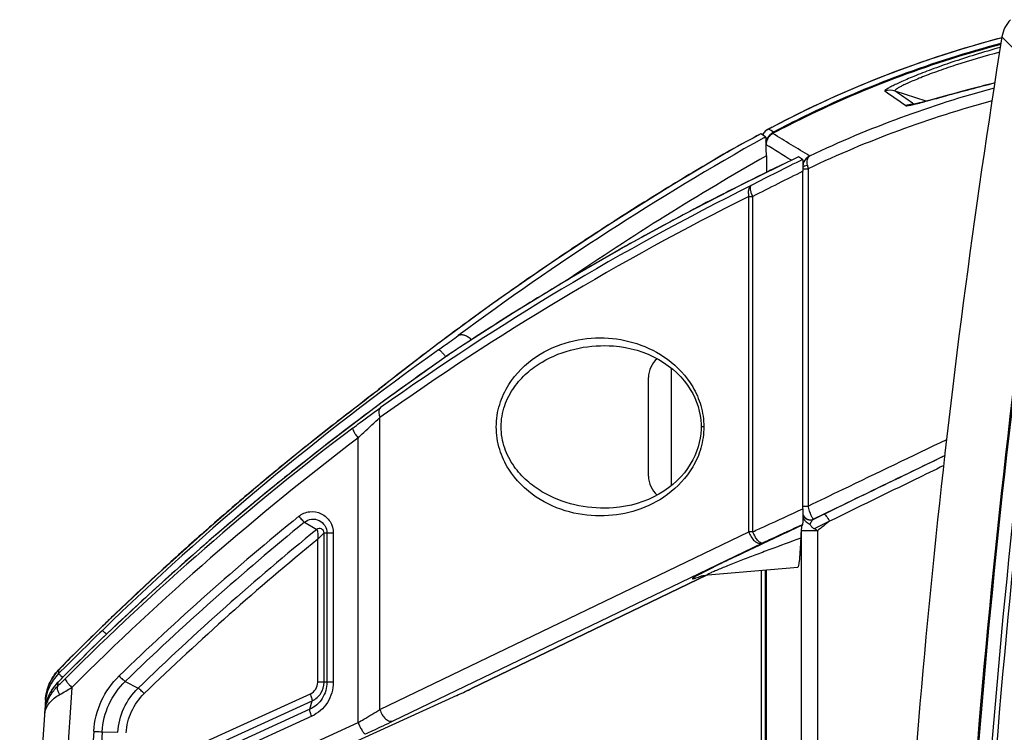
# Model space of a CAD drawing. Header units: millimetres. Extents: x 0 to 420, y 0 to 297.
# Tile 9 of 82: x 74 to 93, y 84 to 97. Entities that reach past the tile are written whole.
import ezdxf

# ---------------------------------------------------------------- set-up
doc = ezdxf.new("R2010")
doc.units = ezdxf.units.MM
doc.header["$LTSCALE"] = 23.1
doc.layers.get('0').update_dxf_attribs({"linetype": 'CONTINUOUS'})
doc.layers.add('06___PRT_ALL_SURFS', color=7, linetype='CONTINUOUS')

msp = doc.modelspace()

# ---------------------------------------------------------------- linework, layer by layer
at = {"color": 7, "linetype": 'Continuous'}
for p, q in [((93.6041, 95.9299), (92.5921, 96.9549)), ((91.1315, 95.7131), (90.5333, 95.9087)), ((91.6581, 95.8576), (91.5766, 95.8353)), ((90.8668, 95.676), (90.8978, 95.6543)), ((91.237, 95.7417), (91.1822, 95.7268)), ((91.2961, 95.758), (91.237, 95.7417)), ((91.5766, 95.8353), (91.2961, 95.758)), ((87.9433, 95.0823), (87.9436, 95.0823)), ((88.0353, 95.0266), (87.9436, 95.0823)), ((87.998, 95.0973), (87.9784, 95.0699)), ((88.0933, 95.175), (88.0904, 95.1737)), ((88.1434, 95.1449), (88.0933, 95.175)), ((88.1893, 95.1173), (88.1434, 95.1449)), ((88.1976, 95.1008), (88.1752, 95.0889)), ((88.1979, 95.1004), (88.1752, 95.0889)), ((87.9784, 95.0699), (87.9753, 95.0644)), ((88.0023, 95.0077), (88.0353, 95.0266)), ((88.0023, 95.008), (88.0353, 95.0266)), ((87.2942, 94.7278), (87.3493, 94.7597)), ((87.2943, 94.7275), (87.3493, 94.7597)), ((87.3493, 94.7597), (87.3461, 94.7582)), ((88.0515, 94.6582), (88.0515, 94.3372)), ((88.6697, 94.6385), (88.5157, 94.5652)), ((88.6697, 94.6385), (88.5161, 94.5638)), ((88.6693, 94.6385), (88.6697, 94.6385)), ((88.7501, 94.5891), (88.6697, 94.6385)), ((88.7573, 94.411), (88.8573, 94.411)), ((88.7574, 87.8567), (88.7574, 94.3617)), ((88.8573, 94.411), (88.8573, 87.9087)), ((86.154, 94.0486), (86.2372, 94.0994)), ((87.7149, 87.4129), (87.7149, 93.8761)), ((87.7149, 93.8761), (87.7897, 93.8761)), ((87.7897, 87.4129), (87.7897, 93.8761)), ((84.9975, 93.3215), (85.1186, 93.3995)), ((84.9976, 93.3213), (85.1188, 93.3986)), ((82.1533, 90.976), (82.1013, 90.9416)), ((82.1484, 90.9726), (82.1533, 90.976)), ((82.1534, 90.9759), (82.1484, 90.9726)), ((82.1535, 90.9758), (82.1484, 90.9726)), ((81.8367, 90.7609), (81.8377, 90.7617)), ((86.2231, 88.3044), (86.2231, 90.5646)), ((85.7791, 88.4845), (85.7791, 90.3845)), ((80.6584, 90.2183), (80.6644, 90.2228)), ((80.6587, 90.2182), (80.6644, 90.2228)), ((80.6644, 90.2228), (80.7187, 90.2655)), ((80.6644, 90.2228), (80.7188, 90.2649)), ((80.143, 89.8175), (80.0075, 89.713)), ((79.9709, 89.6845), (80.0086, 89.7136)), ((79.9711, 89.6842), (80.0086, 89.7136)), ((80.0075, 89.713), (80.0086, 89.7136)), ((80.604, 83.9843), (80.604, 89.615)), ((86.8458, 89.4345), (86.7936, 89.4345)), ((80.1808, 83.7336), (80.1808, 89.2202)), ((78.0519, 88.1313), (78.1603, 88.2229)), ((78.0525, 88.1306), (78.1605, 88.2227)), ((88.7574, 87.9087), (88.8573, 87.9087)), ((88.9651, 87.6582), (89.3987, 87.8686)), ((89.3995, 87.8673), (89.1565, 87.7494)), ((89.1565, 87.7494), (88.9591, 87.6537)), ((79.1499, 87.598), (79.3847, 87.4561)), ((88.7477, 87.554), (88.7361, 87.5361)), ((88.9591, 87.6537), (88.9651, 87.6582)), ((89.2667, 87.6143), (88.973, 87.471)), ((77.1715, 87.3692), (77.2718, 87.4577)), ((77.1716, 87.369), (77.2723, 87.4571)), ((79.5261, 84.5104), (79.5261, 87.3871)), ((79.7039, 87.3871), (79.5261, 87.3871)), ((79.5816, 87.3871), (79.5816, 84.5104)), ((79.7039, 87.3871), (79.7039, 84.5104)), ((80.604, 83.9843), (87.7149, 87.4129)), ((87.7897, 87.4129), (87.7149, 87.4129)), ((88.7242, 87.4316), (88.7242, 83.1945)), ((89.0346, 87.4316), (88.7242, 87.4316)), ((89.0346, 87.4316), (89.0346, 83.1945)), ((79.4038, 84.5104), (79.4038, 87.2698)), ((80.8587, 83.7655), (87.9696, 87.1941)), ((86.9229, 86.5818), (88.6571, 86.7336)), ((86.9099, 86.5805), (82.3689, 84.391)), ((87.9539, 86.6721), (87.9539, 83.1945)), ((87.954, 86.6721), (87.954, 83.1945)), ((88.028, 86.6785), (88.028, 83.1945)), ((88.0468, 86.6802), (88.0468, 83.1945)), ((75.2377, 85.3467), (75.2381, 85.3473)), ((74.5589, 84.9025), (74.5126, 84.8556)), ((74.5589, 84.9025), (74.5598, 84.9032)), ((74.5598, 84.9032), (74.5852, 84.9288)), ((74.5598, 84.9032), (74.5854, 84.9287)), ((74.4106, 84.6777), (74.412, 84.6972)), ((74.412, 84.6972), (74.4162, 84.7541)), ((74.4138, 84.7542), (74.4164, 84.7567)), ((74.4162, 84.7541), (74.4164, 84.7567)), ((74.4162, 84.7541), (74.4164, 84.7567)), ((74.393, 84.4362), (74.3987, 84.5153)), ((74.3987, 84.5153), (74.3987, 84.5155)), ((75.6952, 84.5289), (75.9413, 84.3974)), ((79.7039, 84.5104), (79.4038, 84.5104)), ((76.9091, 83.2143), (79.2622, 84.288)), ((82.0885, 84.2597), (82.1527, 84.2891)), ((82.3764, 84.3943), (82.3689, 84.391)), ((74.1689, 84.1134), (74.1528, 84.0408)), ((74.1552, 84.1641), (74.1555, 84.1686)), ((76.9473, 83.0821), (79.3004, 84.1559)), ((82.0885, 84.2597), (78.5549, 82.6472)), ((82.0868, 84.2591), (78.5552, 82.6475)), ((79.2505, 83.9902), (79.3004, 84.1559)), ((82.0885, 84.2597), (82.0868, 84.2591)), ((79.2505, 83.9902), (76.8974, 82.9164)), ((79.2886, 83.858), (76.9356, 82.7842)), ((77.1308, 82.3418), (80.1808, 83.7336)), ((75.2494, 83.5585), (75.5506, 83.5469))]:
    msp.add_line(p, q, dxfattribs=at)
for points in [[(92.5888, 96.9331), (92.4569, 96.8999), (91.8168, 96.7166), (91.1784, 96.5112), (90.5429, 96.2837), (89.9113, 96.0341), (89.2847, 95.7622), (88.6641, 95.4683), (88.0904, 95.1737)], [(92.4577, 96.0665), (92.4181, 96.0567), (92.3592, 96.042), (92.3015, 96.0275), (92.2449, 96.0131), (92.1895, 95.9989), (92.1353, 95.9849), (92.0823, 95.9711), (92.0305, 95.9575), (91.9798, 95.9442), (91.9303, 95.931), (91.882, 95.9182), (91.8349, 95.9055), (91.7889, 95.8931), (91.7442, 95.881), (91.6581, 95.8576)], [(91.1822, 95.7268), (91.1316, 95.7131), (91.1078, 95.7067), (91.085, 95.7007), (91.0633, 95.695), (91.0426, 95.6896), (91.0229, 95.6845), (91.0042, 95.6797), (90.9865, 95.6752), (90.9698, 95.6711), (90.9541, 95.6672), (90.9394, 95.6637), (90.9256, 95.6605), (90.9129, 95.6576), (90.9011, 95.655), (90.8903, 95.6526), (90.8806, 95.6506), (90.8719, 95.6489), (90.8642, 95.6474), (90.8576, 95.6462), (90.8521, 95.6453), (90.8479, 95.6447), (90.8449, 95.6442), (90.8445, 95.6442)], [(87.9433, 95.0823), (87.8858, 95.0516), (87.7705, 94.9896), (87.6553, 94.9273), (87.5402, 94.8646), (87.4252, 94.8017), (87.3462, 94.7583)], [(88.0904, 95.1737), (88.0745, 95.1646), (88.0463, 95.1449), (88.0207, 95.1224), (87.998, 95.0973)], [(87.3419, 94.7558), (86.1895, 94.0706), (85.032, 93.3441), (83.897, 92.5927), (82.7848, 91.8171), (81.6957, 91.018), (80.6584, 90.2183)], [(88.6693, 94.6385), (87.5701, 94.1025), (86.4465, 93.5219), (85.3397, 92.9165), (84.2499, 92.2868), (83.1776, 91.6332), (82.1533, 90.976)], [(82.1013, 90.9416), (82.058, 90.9127), (82.0122, 90.8818), (81.9641, 90.849), (81.9139, 90.8146), (81.8617, 90.7785), (81.8377, 90.7617)], [(85.02, 90.9997), (85.1027, 90.9953), (85.2197, 90.9835), (85.3352, 90.9656), (85.4488, 90.9415), (85.5602, 90.9114), (85.669, 90.8755), (85.7748, 90.8339), (85.8773, 90.7867), (85.976, 90.7341), (86.0706, 90.6765), (86.1606, 90.6139), (86.2458, 90.5467), (86.3257, 90.4753), (86.4, 90.4), (86.4682, 90.3212), (86.5298, 90.2401), (86.584, 90.1581), (86.6314, 90.0754), (86.672, 89.9925), (86.7064, 89.9092), (86.735, 89.8254), (86.7578, 89.7408), (86.7751, 89.6555), (86.7867, 89.569), (86.7928, 89.481), (86.7936, 89.4345)], [(81.8377, 90.7617), (80.7004, 89.9475), (79.5471, 89.0754), (78.418, 88.1733), (77.3139, 87.2421), (76.2355, 86.2822), (75.2379, 85.3471)], [(80.6584, 90.2183), (80.6342, 90.1992), (80.5777, 90.1549), (80.5164, 90.1069), (80.4503, 90.0555), (80.3797, 90.0007), (80.3048, 89.9426), (80.2258, 89.8815), (80.143, 89.8175)], [(80.0075, 89.713), (79.0772, 88.979), (78.1297, 88.1972), (77.2003, 87.3949), (76.2894, 86.5723), (75.3976, 85.73), (74.5589, 84.9025)], [(86.7936, 89.4345), (86.7929, 89.3916), (86.7871, 89.3035), (86.7756, 89.217), (86.7586, 89.1316), (86.736, 89.047), (86.7077, 88.9631), (86.6735, 88.8797), (86.6331, 88.7968), (86.586, 88.714), (86.532, 88.632), (86.4706, 88.5507), (86.4025, 88.4718), (86.3284, 88.3963), (86.2486, 88.3246), (86.1635, 88.2572), (86.0735, 88.1944), (85.9789, 88.1365), (85.8802, 88.0837), (85.7778, 88.0363), (85.6719, 87.9945), (85.5631, 87.9584), (85.4517, 87.9281), (85.3381, 87.9039), (85.2226, 87.8858), (85.1057, 87.8739), (85.02, 87.8692)], [(82.1527, 84.2891), (82.1988, 84.3104), (82.2434, 84.3312), (82.2863, 84.3513), (82.3274, 84.3708), (82.3664, 84.3894), (86.9108, 86.5806)], [(86.7798, 86.556), (86.7795, 86.5559), (86.7804, 86.5562), (86.7841, 86.5573), (86.791, 86.5592), (86.8014, 86.5619), (86.8153, 86.5652), (86.833, 86.569), (86.8541, 86.5729), (86.8782, 86.5767), (86.905, 86.58), (86.9229, 86.5818)], [(75.2379, 85.3471), (75.1291, 85.2413), (74.9755, 85.091), (74.8226, 84.9401), (74.6703, 84.7886), (74.5186, 84.6366), (74.3987, 84.5155)], [(74.5126, 84.8556), (74.4788, 84.8212), (74.4468, 84.7884), (74.4138, 84.7542)], [(74.4138, 84.7542), (74.3961, 84.7353), (74.3512, 84.6821), (74.3099, 84.6247), (74.2725, 84.5633), (74.2394, 84.498), (74.2111, 84.429), (74.1879, 84.3566), (74.1702, 84.2811), (74.1586, 84.2029), (74.1555, 84.1686)], [(74.3987, 84.5155), (74.3833, 84.4996), (74.3346, 84.4433), (74.2908, 84.3833), (74.2521, 84.3198), (74.2187, 84.2534), (74.1909, 84.1844), (74.1689, 84.1134)], [(74.1528, 84.0408), (74.1428, 83.967), (74.1407, 83.9405)]]:
    msp.add_lwpolyline(points, dxfattribs=at)
for centre, radius, start, end in [((93.1845, 96.86), 0.6, 135, 170.8958), ((97.8402, 76.8974), 20.714, 104.68798, 117.83177), ((97.8588, 76.789), 20.7225, 104.77953, 115.98917), ((97.8591, 76.7941), 20.6997, 104.80992, 115.99584), ((97.8307, 75.85), 20.8239, 104.99719, 115.43758), ((90.441, 95.6236), 0.2997, 72.06369, 111.01311), ((48.6591, 34.9392), 73.847, 55.268832, 55.643888), ((49.5863, 36.865), 71.8528, 54.93429, 55.258555), ((267.5278, 69.0342), 175.991, 171.214689, 178.98082), ((267.5738, 69.0342), 176.0153, 171.216918, 178.980961), ((97.8267, 75.5347), 20.8989, 105.03706, 115.41548), ((90.3037, 98.1722), 2.5896, 282.47491, 283.493), ((267.7395, 69.0341), 175.9254, 171.298914, 178.980418), ((267.7438, 69.0341), 175.8343, 171.299123, 178.980441), ((97.8773, 76.748), 20.7674, 115.98538, 117.80708), ((97.8712, 76.7658), 20.7304, 115.99159, 117.81639), ((112.1536, 49.7688), 51.3755, 118.11462, 118.8688), ((88.2328, 94.9081), 0.3013, 143.58542, 148.37758), ((88.2331, 94.9077), 0.3017, 127.98689, 143.55308), ((88.2321, 94.9085), 0.3005, 122.47312, 127.94343), ((88.2317, 94.9093), 0.2996, 118.11163, 122.47537), ((88.2308, 94.9109), 0.2978, 117.50445, 118.108), ((97.8508, 76.8748), 20.739, 117.82842, 118.06612), ((88.3291, 94.8514), 0.3003, 124.05317, 130.35286), ((88.3282, 94.8527), 0.2988, 117.69908, 124.05846), ((46.9807, 26.7685), 79.7789, 58.313516, 58.911686), ((115.4765, 46.1171), 56.0817, 119.33382, 126.50649), ((88.3317, 94.8494), 0.3036, 155.2672, 161.21309), ((85.2844, 94.7879), 2.7645, 2.56966, 3.30965), ((84.0901, 94.7322), 3.9601, 2.19636, 2.60081), ((115.4837, 46.1124), 56.1971, 120.1072, 121.36091), ((87.4621, 94.5481), 0.24, 118.90464, 120.05093), ((87.4015, 94.6529), 0.1189, 117.74873, 120.07253), ((87.4014, 94.6532), 0.1186, 116.05254, 117.74819), ((83.0845, 94.6935), 4.9665, 1.63527, 2.19706), ((81.749, 94.6551), 6.3025, 0.028, 1.6384), ((115.6579, 46.1168), 55.8424, 119.62777, 124.26247), ((111.6448, 46.1342), 53.6705, 115.52772, 116.56579), ((114.173, 43.0725), 57.4481, 116.265894, 117.373882), ((88.9978, 94.4389), 0.2442, 155.06147, 171.45651), ((88.9943, 94.4404), 0.2404, 116.72225, 155.04826), ((114.2206, 42.4045), 57.8612, 116.108521, 117.180665), ((90.2124, 94.7522), 1.3974, 191.36327, 194.13321), ((111.6454, 46.1332), 53.6716, 116.5658, 117.07646), ((111.645, 46.1394), 53.5688, 116.48093, 125.39587), ((115.4811, 46.1166), 56.1922, 121.46028, 122.70642), ((111.4886, 46.1394), 53.329, 116.47414, 125.3897), ((111.647, 46.13), 53.6752, 117.07647, 117.84681), ((111.6436, 46.1364), 53.668, 117.8468, 118.47001), ((115.4799, 46.1184), 56.19, 122.85318, 124.03524), ((111.6401, 46.1428), 53.6606, 118.47002, 119.14779), ((111.6404, 46.1423), 53.6612, 119.14781, 119.87528), ((115.4812, 46.1165), 56.1923, 124.03524, 124.31462), ((111.6444, 46.1354), 53.6692, 119.87528, 120.4835), ((115.4778, 46.1214), 56.1863, 124.31457, 125.48151), ((111.6449, 46.1345), 53.6702, 120.4835, 121.39099), ((115.4755, 46.1246), 56.1824, 125.48152, 125.78883), ((111.6429, 46.1378), 53.6664, 121.39101, 121.88014), ((115.4802, 46.1181), 56.1904, 125.78885, 126.72635), ((111.641, 46.1408), 53.6628, 121.88014, 123.33256), ((115.4757, 46.1241), 56.1829, 126.72636, 127.09274), ((113.6041, 46.1679), 54.9417, 125.45676, 134.27469), ((115.4752, 46.1249), 56.1819, 127.09275, 128.21703), ((90.2182, 78.7576), 14.6399, 123.65437, 124.92529), ((87.9093, 82.2167), 10.4811, 123.34315, 123.62759), ((112.9049, 46.1651), 54.3509, 124.86347, 126.38366), ((80.7097, 89.9024), 1.4587, 37.31194, 38.13131), ((86.2552, 90.3845), 0.4761, 130.06671, 180), ((64.5292, 110.6682), 26.0454, 308.10402, 308.26399), ((112.9121, 46.1553), 54.3631, 126.38359, 127.09014), ((113.6057, 46.1663), 55.0012, 127.70009, 129.0315), ((112.9027, 46.1685), 54.2891, 127.20157, 134.96604), ((112.904, 46.1659), 54.3497, 127.09012, 127.89973), ((112.8591, 46.1685), 54.0493, 127.20028, 134.96489), ((112.8992, 46.1723), 54.3417, 127.89981, 129.37131), ((113.6039, 46.1685), 54.9983, 129.03151, 130.12436), ((86.2552, 88.4845), 0.4761, 180, 229.92751), ((113.6046, 46.1677), 54.9995, 130.27222, 131.34593), ((112.8994, 46.1721), 54.342, 129.37132, 129.73763), ((112.8979, 46.1738), 54.3398, 129.73763, 130.85347), ((113.0794, 45.9085), 53.9082, 129.15507, 134.0811), ((88.8941, 87.7888), 0.15, 203.1811, 295.6857), ((88.9, 87.7934), 0.15, 197.02961, 295.6838), ((113.0981, 45.9065), 53.7649, 129.155, 134.08111), ((164.7227, -76.3709), 180.664, 114.872232, 115.013742), ((97.9387, 76.3594), 14.2083, 127.6143, 128.80583), ((113.1499, 45.9773), 53.4843, 129.1468, 134.08227), ((113.605, 46.1673), 55, 131.4853, 132.59906), ((94.8105, 87.4314), 6.0864, 179.7575, 179.99862), ((113.24, 45.9), 53.4449, 129.27964, 134.08104), ((112.9046, 46.1661), 54.35, 130.85353, 131.65534), ((112.9132, 46.1564), 54.3629, 131.65533, 132.36726), ((113.6039, 46.1686), 54.9983, 132.59908, 133.88679), ((85.4683, 90.111), 3.7927, 289.6446, 290.39477), ((89.0885, 82.2092), 4.9621, 117.6506, 118.1588), ((84.8566, 91.7675), 5.5585, 290.35442, 290.59454), ((112.9043, 46.1661), 54.3497, 132.36719, 133.87128), ((113.6051, 46.1673), 55.0001, 133.8868, 134.14435), ((113.6055, 46.1668), 55.0007, 134.14434, 135.1903), ((113.2828, 46.1622), 54.7219, 134.02967, 135.26409), ((113.2245, 46.1728), 54.5673, 134.11856, 135.35883), ((85.1914, 74.3516), 14.9789, 135.21637, 135.77865), ((75.0509, 84.0429), 0.9016, 135.24521, 176.27013), ((75.0639, 84.1271), 0.9031, 135.80102, 136.03207), ((83.2322, 76.2567), 12.2461, 135.90696, 136.04476), ((83.9035, 75.6064), 13.1808, 135.78322, 135.90722), ((75.0391, 83.8826), 0.9003, 138.08422, 171.95598), ((75.0386, 83.8831), 0.8996, 135.34343, 138.08688), ((55.915, 103.1996), 26.3344, 314.561, 315.00321), ((304.9427, 69.0345), 230.7916, 176.179959, 183.820042), ((58.8079, 111.2273), 31.1538, 300.09887, 300.5947), ((75.8543, 97.96), 15.0519, 294.46072, 295.52261), ((77.9885, 93.4768), 10.0866, 295.5549, 295.73941), ((305.0516, 69.0345), 231.3915, 176.251007, 183.748993), ((74.9881, 83.8228), 0.8532, 165.13319, 176.30047), ((74.5018, 83.8542), 0.3659, 168.74789, 176.29712), ((75.0395, 83.8825), 0.9006, 171.95341, 176.30328), ((308.7175, 68.9147), 234.0895, 176.411363, 179.970686), ((308.739, 68.9145), 233.9484, 176.411223, 179.970629)]:
    msp.add_arc(centre, radius, start, end, dxfattribs=at)
for points, knots in [([(92.5608, 96.7498), (92.3981, 96.7048), (92.0857, 96.6136), (91.6426, 96.4703), (91.25, 96.3308), (90.9603, 96.2183), (90.762, 96.1354), (90.6409, 96.0824), (90.5389, 96.0349), (90.4596, 95.996), (90.3949, 95.9598), (90.3617, 95.9407), (90.3241, 95.9098), (90.3335, 95.9034)], [0, 0, 0, 0, 0.2114634, 0.4076367, 0.5834418, 0.7334255, 0.7971194, 0.8525521, 0.8993122, 0.9371278, 0.9658787, 0.9856185, 1, 1, 1, 1]), ([(92.5469, 96.6573), (92.2597, 96.5813), (91.8519, 96.4619), (91.3965, 96.3061), (91.1755, 96.2246), (91.0321, 96.169), (90.9057, 96.1174), (90.797, 96.0704), (90.7068, 96.0288), (90.6354, 95.9931), (90.588, 95.9666), (90.5599, 95.9483), (90.5454, 95.9375), (90.5356, 95.9282), (90.5297, 95.9206), (90.5283, 95.913), (90.5316, 95.9098), (90.5333, 95.9087)], [0, 0, 0, 0, 0.4111141, 0.5874235, 0.6658855, 0.7369929, 0.8001504, 0.8548588, 0.9007427, 0.9375755, 0.9652947, 0.9757728, 0.9840498, 0.9902106, 0.994436, 0.9972461, 1, 1, 1, 1]), ([(90.9079, 95.6542), (90.9919, 95.6742), (91.1928, 95.7285), (91.7076, 95.8718), (92.1404, 95.9878), (92.4572, 96.0662)], [0, 0, 0, 0, 0.1617186, 0.3893074, 1, 1, 1, 1]), ([(90.7317, 95.6293), (90.7357, 95.6265), (90.7502, 95.6254), (90.7764, 95.6273), (90.8158, 95.6338), (90.8459, 95.64), (90.863, 95.6438)], [0, 0, 0, 0, 0.1083661, 0.3072852, 0.6037694, 1, 1, 1, 1]), ([(88.1752, 95.0889), (88.1407, 95.0707), (88.0996, 95.0335), (88.0741, 94.9875), (88.0686, 94.9753)], [0, 0, 0, 0, 0.7444869, 1, 1, 1, 1]), ([(88.2095, 95.1064), (88.2076, 95.1084), (88.2023, 95.1134), (88.194, 95.1191), (88.1893, 95.1173)], [0, 0, 0, 0, 0.3516713, 1, 1, 1, 1]), ([(88.0353, 95.0266), (88.0362, 95.026), (88.037, 95.0221), (88.0385, 95.0158), (88.0398, 95.0054), (88.0406, 94.9975), (88.041, 94.993)], [0, 0, 0, 0, 0.097173, 0.3016271, 0.6050272, 1, 1, 1, 1]), ([(88.041, 94.993), (88.0413, 94.9898), (88.0426, 94.9746), (88.0436, 94.9594), (88.0443, 94.9475)], [0, 0, 0, 0, 0.2151716, 1, 1, 1, 1]), ([(88.7501, 94.5891), (88.7515, 94.5882), (88.7514, 94.5807), (88.7537, 94.5686), (88.7543, 94.5467), (88.7556, 94.5186), (88.7564, 94.4842), (88.7572, 94.4313), (88.7574, 94.39), (88.7574, 94.3617)], [0, 0, 0, 0, 0.0228677, 0.0816125, 0.176031, 0.3026791, 0.455593, 0.6274665, 1, 1, 1, 1]), ([(88.8424, 94.4769), (88.8384, 94.4967), (88.8342, 94.5346), (88.8392, 94.5981), (88.8631, 94.6422), (88.8862, 94.6552)], [0, 0, 0, 0, 0.315045, 0.5873519, 1, 1, 1, 1]), ([(88.7567, 94.4456), (88.7636, 94.4552), (88.7941, 94.4682), (88.8235, 94.4743), (88.8424, 94.4769)], [0, 0, 0, 0, 0.3815153, 1, 1, 1, 1]), ([(87.7586, 94.0879), (87.7454, 94.08), (87.7213, 94.0551), (87.7031, 94.0035), (87.7004, 93.9416), (87.7085, 93.8983), (87.7149, 93.8761)], [0, 0, 0, 0, 0.2011587, 0.4315524, 0.6997441, 1, 1, 1, 1]), ([(87.7897, 93.8761), (87.7794, 93.9001), (87.7605, 93.9444), (87.7451, 94.0074), (87.7406, 94.0547), (87.7504, 94.0824), (87.7586, 94.0879)], [0, 0, 0, 0, 0.3516235, 0.6489829, 0.865713, 1, 1, 1, 1]), ([(81.7331, 90.9208), (81.7677, 90.9455), (81.8948, 91.0362), (82.0215, 91.1274), (82.1128, 91.195)], [0, 0, 0, 0, 0.272571, 1, 1, 1, 1]), ([(82.1128, 91.195), (82.1295, 91.2057), (82.172, 91.2183), (82.2405, 91.2069), (82.3084, 91.1707), (82.3479, 91.1338), (82.3659, 91.1125)], [0, 0, 0, 0, 0.2072023, 0.441607, 0.7091015, 1, 1, 1, 1]), ([(84.9276, 87.7193), (84.7024, 87.7114), (84.2391, 87.7625), (83.5775, 88.0525), (83.1189, 88.5068), (82.8905, 89.0009), (82.8245, 89.4347), (82.8906, 89.8685), (83.1191, 90.3625), (83.5779, 90.8167), (84.2394, 91.1065), (84.7025, 91.1575), (84.9276, 91.1496)], [0, 0, 0, 0, 0.1130643, 0.2299478, 0.35668, 0.4265546, 0.5000337, 0.5735164, 0.6433969, 0.7701373, 0.8869893, 1, 1, 1, 1]), ([(84.9276, 91.1496), (85.1401, 91.1422), (85.5738, 91.0671), (86.1854, 90.7618), (86.6025, 90.3154), (86.8071, 89.8437), (86.8459, 89.5727), (86.8459, 89.4349)], [0, 0, 0, 0, 0.2254807, 0.4597797, 0.7141736, 0.8538141, 1, 1, 1, 1]), ([(81.7331, 90.9208), (81.7385, 90.923), (81.7569, 90.9119), (81.782, 90.89), (81.8184, 90.851), (81.8435, 90.8205), (81.8571, 90.8031)], [0, 0, 0, 0, 0.1009158, 0.3104157, 0.6189509, 1, 1, 1, 1]), ([(85.0201, 87.8692), (84.7988, 87.8615), (84.3468, 87.9039), (83.8095, 88.1128), (83.4268, 88.3894), (83.1723, 88.6691), (82.9863, 89.0235), (82.9154, 89.4347), (82.9864, 89.8458), (83.1725, 90.2002), (83.4271, 90.4798), (83.8099, 90.7563), (84.347, 90.965), (84.7989, 91.0075), (85.0202, 90.9997)], [0, 0, 0, 0, 0.1151584, 0.2330434, 0.2947199, 0.3593454, 0.4279204, 0.5000289, 0.572142, 0.640724, 0.7053566, 0.7670348, 0.8848909, 1, 1, 1, 1]), ([(80.0086, 89.7136), (80.0615, 89.7544), (80.2595, 89.9073), (80.4574, 90.0602), (80.6016, 90.1733)], [0, 0, 0, 0, 0.2671754, 1, 1, 1, 1]), ([(80.0783, 89.4105), (80.1253, 89.4461), (80.3034, 89.5803), (80.4831, 89.7121), (80.6167, 89.807)], [0, 0, 0, 0, 0.2647609, 1, 1, 1, 1]), ([(80.6167, 89.807), (80.6063, 89.7984), (80.5889, 89.7737), (80.5795, 89.7264), (80.5844, 89.6716), (80.5961, 89.6341), (80.604, 89.615)], [0, 0, 0, 0, 0.1984197, 0.4269809, 0.6955091, 1, 1, 1, 1]), ([(80.1808, 89.2202), (80.2173, 89.2553), (80.3568, 89.3885), (80.4982, 89.5198), (80.604, 89.615)], [0, 0, 0, 0, 0.2625308, 1, 1, 1, 1]), ([(80.0783, 89.4105), (80.0766, 89.4084), (80.0762, 89.4002), (80.0823, 89.3783), (80.1018, 89.3391), (80.136, 89.2832), (80.1647, 89.2421), (80.1808, 89.2202)], [0, 0, 0, 0, 0.0370613, 0.1010941, 0.3157192, 0.6276698, 1, 1, 1, 1]), ([(86.8459, 89.4349), (86.8459, 89.297), (86.8073, 89.0258), (86.6028, 88.5539), (86.1856, 88.1073), (85.574, 87.8018), (85.1402, 87.7267), (84.9276, 87.7193)], [0, 0, 0, 0, 0.1461813, 0.2858331, 0.5402423, 0.7745382, 1, 1, 1, 1]), ([(88.8573, 87.9087), (89.0782, 88.0149), (89.9693, 88.4434), (90.8606, 88.8716), (91.531, 89.1936)], [0, 0, 0, 0, 0.2478372, 1, 1, 1, 1]), ([(89.3987, 87.8686), (89.5723, 87.9528), (90.2711, 88.2918), (90.9701, 88.6305), (91.4956, 88.885)], [0, 0, 0, 0, 0.2483436, 1, 1, 1, 1]), ([(91.4956, 88.8832), (91.3198, 88.7981), (90.621, 88.4596), (89.9223, 88.1209), (89.3994, 87.8673)], [0, 0, 0, 0, 0.251538, 1, 1, 1, 1]), ([(91.4732, 88.6898), (91.2881, 88.5996), (90.5524, 88.2414), (89.817, 87.8828), (89.2667, 87.6143)], [0, 0, 0, 0, 0.2516802, 1, 1, 1, 1]), ([(88.9651, 87.6582), (88.9622, 87.657), (88.9526, 87.6614), (88.9362, 87.6848), (88.9114, 87.7355), (88.8834, 87.8143), (88.8657, 87.8756), (88.8573, 87.9087)], [0, 0, 0, 0, 0.0333769, 0.0951339, 0.3138275, 0.632333, 1, 1, 1, 1]), ([(79.0406, 87.7111), (79.0992, 87.7588), (79.247, 87.8222), (79.4828, 87.7809), (79.6604, 87.6195), (79.7039, 87.4636), (79.7039, 87.3871)], [0, 0, 0, 0, 0.2490012, 0.4974984, 0.7477471, 1, 1, 1, 1]), ([(79.0406, 87.7111), (79.06, 87.6864), (79.0886, 87.6528), (79.1261, 87.6161), (79.1425, 87.6024), (79.1498, 87.598)], [0, 0, 0, 0, 0.5980961, 0.8361816, 1, 1, 1, 1]), ([(87.7897, 87.4129), (87.87, 87.4498), (88.1925, 87.5979), (88.5151, 87.7458), (88.7574, 87.8567)], [0, 0, 0, 0, 0.2490617, 1, 1, 1, 1]), ([(88.7574, 87.8567), (88.7574, 87.8201), (88.7571, 87.7667), (88.7559, 87.6984), (88.7548, 87.6541), (88.7532, 87.6165), (88.7521, 87.5867), (88.7496, 87.5673), (88.7494, 87.5566), (88.7477, 87.554)], [0, 0, 0, 0, 0.36288, 0.528109, 0.6759206, 0.8018025, 0.9011417, 0.9689309, 1, 1, 1, 1]), ([(88.7552, 87.6836), (88.7684, 87.6536), (88.8019, 87.6139), (88.8563, 87.5816), (88.8829, 87.5643), (88.8922, 87.553)], [0, 0, 0, 0, 0.5141734, 0.7691721, 1, 1, 1, 1]), ([(89.1565, 87.7494), (89.1631, 87.7524), (89.1854, 87.7417), (89.2232, 87.6979), (89.2508, 87.6504), (89.2667, 87.6143)], [0, 0, 0, 0, 0.1204602, 0.3436281, 1, 1, 1, 1]), ([(79.1499, 87.598), (79.188, 87.6291), (79.2842, 87.6703), (79.4377, 87.6434), (79.5533, 87.5384), (79.5816, 87.4369), (79.5816, 87.3871)], [0, 0, 0, 0, 0.2489997, 0.4974978, 0.7477474, 1, 1, 1, 1]), ([(87.9696, 87.1941), (88.0342, 87.2241), (88.2935, 87.3441), (88.5529, 87.464), (88.7477, 87.554)], [0, 0, 0, 0, 0.2492337, 1, 1, 1, 1]), ([(88.7361, 87.5361), (88.7345, 87.5336), (88.7325, 87.5254), (88.7296, 87.5099), (88.727, 87.4875), (88.7229, 87.4456), (88.7185, 87.3792), (88.7156, 87.3225), (88.7141, 87.2908)], [0, 0, 0, 0, 0.0360866, 0.1006138, 0.1923432, 0.3095922, 0.6137353, 1, 1, 1, 1]), ([(88.8922, 87.553), (88.9028, 87.575), (88.9185, 87.6054), (88.9417, 87.6384), (88.9531, 87.6506), (88.9591, 87.6537)], [0, 0, 0, 0, 0.602323, 0.8350243, 1, 1, 1, 1]), ([(88.973, 87.471), (88.9547, 87.4789), (88.9263, 87.5076), (88.9041, 87.5385), (88.8922, 87.553)], [0, 0, 0, 0, 0.5156553, 1, 1, 1, 1]), ([(79.5261, 87.3871), (79.5261, 87.4034), (79.5168, 87.4366), (79.479, 87.4709), (79.4287, 87.4797), (79.3972, 87.4662), (79.3847, 87.4561)], [0, 0, 0, 0, 0.2522541, 0.5022455, 0.7506243, 1, 1, 1, 1]), ([(79.3847, 87.4561), (79.3884, 87.4538), (79.3941, 87.4442), (79.402, 87.4196), (79.4045, 87.3793), (79.4063, 87.3265), (79.4052, 87.289), (79.4038, 87.2698)], [0, 0, 0, 0, 0.0693963, 0.1642217, 0.4107509, 0.6972871, 1, 1, 1, 1]), ([(79.4038, 87.2698), (79.4174, 87.2828), (79.4439, 87.3072), (79.4754, 87.3374), (79.4972, 87.3593), (79.51, 87.3729), (79.5191, 87.3813), (79.524, 87.3869), (79.5261, 87.3871)], [0, 0, 0, 0, 0.3333445, 0.6375734, 0.770429, 0.8826674, 0.9637453, 1, 1, 1, 1]), ([(88.3315, 87.3479), (88.0419, 87.2128), (87.6257, 87.0173), (87.1108, 86.7687), (86.8849, 86.6566), (86.7857, 86.6046)], [0, 0, 0, 0, 0.5589996, 0.8041619, 1, 1, 1, 1]), ([(87.7149, 87.4129), (87.7245, 87.3783), (87.7531, 87.313), (87.8166, 87.2353), (87.8913, 87.1873), (87.9479, 87.1856), (87.9696, 87.1941)], [0, 0, 0, 0, 0.2933325, 0.5732054, 0.8098203, 1, 1, 1, 1]), ([(87.9696, 87.1941), (87.9573, 87.1901), (87.9327, 87.201), (87.9067, 87.2232), (87.8714, 87.2621), (87.8301, 87.3253), (87.8023, 87.3822), (87.7897, 87.4129)], [0, 0, 0, 0, 0.1317174, 0.2329563, 0.3576771, 0.6615737, 1, 1, 1, 1]), ([(88.7141, 87.2908), (88.5154, 87.2179), (88.2211, 87.1088), (87.8362, 86.963), (87.6061, 86.8745), (87.4303, 86.8058), (87.3076, 86.7572), (87.1942, 86.7115), (87.107, 86.6756), (87.0449, 86.6492), (87.0054, 86.632), (86.9722, 86.6169), (86.9488, 86.6058), (86.9339, 86.598), (86.9258, 86.5934), (86.9197, 86.5896), (86.9162, 86.5867), (86.9135, 86.5842), (86.9149, 86.5816), (86.9186, 86.5817), (86.9212, 86.5816), (86.9229, 86.5818)], [0, 0, 0, 0, 0.3264795, 0.4839735, 0.6348987, 0.7066863, 0.7749611, 0.8384569, 0.8952801, 0.9203591, 0.9426317, 0.961586, 0.9766715, 0.9826103, 0.987421, 0.9910691, 0.9935546, 0.9949528, 0.9957956, 0.9973602, 1, 1, 1, 1]), ([(88.7141, 87.2908), (88.7105, 87.2116), (88.7048, 87.1004), (88.695, 86.9631), (88.688, 86.8837), (88.6811, 86.8219), (88.6738, 86.7751), (88.6677, 86.7499), (88.6612, 86.734), (88.6571, 86.7336)], [0, 0, 0, 0, 0.422687, 0.5928926, 0.7344, 0.8462886, 0.9277138, 0.9782414, 1, 1, 1, 1]), ([(86.7468, 86.584), (86.7294, 86.5747), (86.6991, 86.5582), (86.6644, 86.538), (86.644, 86.525), (86.6337, 86.5177), (86.6283, 86.5128), (86.624, 86.508), (86.6282, 86.5048), (86.6344, 86.506), (86.6441, 86.5073), (86.6575, 86.5109), (86.6744, 86.5157), (86.7035, 86.5251), (86.7268, 86.5332), (86.7434, 86.5391)], [0, 0, 0, 0, 0.220163, 0.3861638, 0.4470062, 0.4924689, 0.5224416, 0.5379607, 0.5482925, 0.570411, 0.607232, 0.6587773, 0.7245254, 0.8038323, 1, 1, 1, 1]), ([(75.3345, 85.4379), (75.3239, 85.4479), (75.3047, 85.4655), (75.2795, 85.4871), (75.2628, 85.5001), (75.2538, 85.5053), (75.2504, 85.5065), (75.2494, 85.5062)], [0, 0, 0, 0, 0.3994831, 0.7087608, 0.9112416, 0.9694271, 1, 1, 1, 1]), ([(74.1555, 84.1686), (74.163, 84.2746), (74.2147, 84.4896), (74.3373, 84.6747), (74.4139, 84.7541)], [0, 0, 0, 0, 0.4906505, 1, 1, 1, 1]), ([(74.4106, 84.6777), (74.4131, 84.6762), (74.4199, 84.6688), (74.4354, 84.6549), (74.4584, 84.6321), (74.4765, 84.6146), (74.4867, 84.6047)], [0, 0, 0, 0, 0.0813537, 0.2835439, 0.5954745, 1, 1, 1, 1]), ([(74.5372, 84.5794), (74.536, 84.5772), (74.5372, 84.5695), (74.5465, 84.5499), (74.5711, 84.515), (74.612, 84.4658), (74.6454, 84.4297), (74.6639, 84.4105)], [0, 0, 0, 0, 0.0350537, 0.0980716, 0.3120615, 0.6248613, 1, 1, 1, 1]), ([(75.087, 83.567), (75.0995, 83.7661), (75.1982, 84.1622), (75.4341, 84.4957), (75.5767, 84.6338)], [0, 0, 0, 0, 0.5011582, 1, 1, 1, 1]), ([(75.2494, 83.5585), (75.2608, 83.7396), (75.3508, 84.0999), (75.5654, 84.4032), (75.6952, 84.5289)], [0, 0, 0, 0, 0.5011571, 1, 1, 1, 1]), ([(75.5767, 84.6338), (75.5983, 84.6108), (75.6297, 84.5796), (75.6701, 84.5456), (75.6875, 84.533), (75.6952, 84.5289)], [0, 0, 0, 0, 0.5960228, 0.8347617, 1, 1, 1, 1]), ([(79.5816, 84.5104), (79.5816, 84.4029), (79.5196, 84.184), (79.3475, 84.0345), (79.2505, 83.9902)], [0, 0, 0, 0, 0.5020639, 1, 1, 1, 1]), ([(79.2622, 84.288), (79.3037, 84.307), (79.3772, 84.3709), (79.4038, 84.4644), (79.4038, 84.5104)], [0, 0, 0, 0, 0.4979362, 1, 1, 1, 1]), ([(79.7039, 84.5104), (79.7039, 84.3755), (79.6262, 84.101), (79.4103, 83.9135), (79.2886, 83.858)], [0, 0, 0, 0, 0.5020639, 1, 1, 1, 1]), ([(79.3004, 84.1559), (79.3665, 84.186), (79.4838, 84.2879), (79.5261, 84.4371), (79.5261, 84.5104)], [0, 0, 0, 0, 0.4979361, 1, 1, 1, 1]), ([(74.1429, 83.9256), (74.1565, 83.9939), (74.2323, 84.1367), (74.3581, 84.2318), (74.4313, 84.2743)], [0, 0, 0, 0, 0.4514453, 1, 1, 1, 1]), ([(74.1634, 84.0417), (74.1827, 84.1143), (74.2421, 84.258), (74.3373, 84.381), (74.393, 84.4362)], [0, 0, 0, 0, 0.4893687, 1, 1, 1, 1]), ([(74.393, 84.4362), (74.3788, 84.4194), (74.3809, 84.3739), (74.402, 84.3217), (74.4204, 84.2904), (74.4313, 84.2743)], [0, 0, 0, 0, 0.3802146, 0.6632826, 1, 1, 1, 1]), ([(75.5506, 83.5469), (75.5606, 83.7056), (75.6395, 84.0214), (75.8276, 84.2872), (75.9413, 84.3974)], [0, 0, 0, 0, 0.5011571, 1, 1, 1, 1]), ([(75.7129, 83.537), (75.7218, 83.678), (75.7917, 83.9585), (75.9587, 84.1946), (76.0598, 84.2924)], [0, 0, 0, 0, 0.5011582, 1, 1, 1, 1]), ([(76.0598, 84.2924), (76.0382, 84.3154), (76.0068, 84.3466), (75.9664, 84.3807), (75.949, 84.3933), (75.9413, 84.3974)], [0, 0, 0, 0, 0.5960227, 0.8347617, 1, 1, 1, 1]), ([(79.3004, 84.1559), (79.3021, 84.1617), (79.3, 84.1789), (79.293, 84.208), (79.2798, 84.2461), (79.2686, 84.2735), (79.2622, 84.288)], [0, 0, 0, 0, 0.1327223, 0.3582272, 0.6572605, 1, 1, 1, 1]), ([(74.1511, 84.1015), (74.1512, 84.1019), (74.1531, 84.1015), (74.1552, 84.102), (74.1602, 84.1017), (74.1637, 84.1016), (74.1659, 84.1016)], [0, 0, 0, 0, 0.0653227, 0.2541746, 0.5663232, 1, 1, 1, 1]), ([(79.2886, 83.858), (79.2822, 83.8725), (79.271, 83.8999), (79.2578, 83.938), (79.2508, 83.9672), (79.2487, 83.9843), (79.2505, 83.9902)], [0, 0, 0, 0, 0.3427395, 0.6417728, 0.8672777, 1, 1, 1, 1]), ([(80.1808, 83.7336), (80.2186, 83.7555), (80.3603, 83.8379), (80.5013, 83.9216), (80.604, 83.9843)], [0, 0, 0, 0, 0.266437, 1, 1, 1, 1]), ([(80.604, 83.9843), (80.6136, 83.9497), (80.6422, 83.8844), (80.7057, 83.8067), (80.7803, 83.7586), (80.837, 83.7569), (80.8587, 83.7655)], [0, 0, 0, 0, 0.2933476, 0.5732052, 0.8098122, 1, 1, 1, 1]), ([(80.1808, 83.7336), (80.1936, 83.7046), (80.2194, 83.6508), (80.2583, 83.5823), (80.2894, 83.538), (80.3098, 83.5184), (80.3193, 83.5141), (80.3226, 83.5149)], [0, 0, 0, 0, 0.359277, 0.6733279, 0.8946545, 0.9612731, 1, 1, 1, 1]), ([(80.3226, 83.5149), (80.3707, 83.5368), (80.55, 83.6191), (80.7286, 83.7028), (80.8587, 83.7655)], [0, 0, 0, 0, 0.2680497, 1, 1, 1, 1]), ([(75.087, 83.567), (75.1033, 83.5659), (75.1574, 83.5626), (75.2115, 83.5592), (75.2494, 83.5578)], [0, 0, 0, 0, 0.3004533, 1, 1, 1, 1])]:
    msp.add_open_spline(points, degree=3, knots=knots, dxfattribs=at)
for points in [[(90.8599, 95.6468), (90.8169, 95.6503), (90.7722, 95.6442), (90.7317, 95.6293)], [(88.1346, 95.0803), (88.1015, 95.0522), (88.0741, 95.0159), (88.0559, 94.9765)], [(88.0686, 94.9753), (88.0556, 94.9468), (88.0482, 94.9151), (88.047, 94.8838)], [(88.5352, 94.5734), (88.3725, 94.6734), (88.2106, 94.7747), (88.0476, 94.8741)], [(89.0345, 87.4316), (89.0182, 87.4496), (88.9953, 87.4613), (88.973, 87.471)]]:
    msp.add_open_spline(points, degree=3, dxfattribs=at)
at = {"layer": '06___PRT_ALL_SURFS', "color": 7, "linetype": 'Continuous'}
for p, q in [((87.7149, 87.4129), (87.7149, 93.8761)), ((80.604, 83.9843), (87.7149, 87.4129)), ((77.1308, 82.3418), (80.1808, 83.7336))]:
    msp.add_line(p, q, dxfattribs=at)
at = {"layer": '06___PRT_ALL_SURFS', "color": 3, "linetype": 'Continuous'}
for p, q in [((80.604, 83.9843), (80.604, 89.615)), ((80.1808, 83.7336), (80.1808, 89.2202))]:
    msp.add_line(p, q, dxfattribs=at)
at = {"layer": '06___PRT_ALL_SURFS', "color": 7, "linetype": 'Continuous'}
for centre, radius, start, end in [((266.8233, 69.0345), 176.4542, 170.895905, 177.629511), ((111.4886, 46.1394), 53.329, 116.47414, 125.3897), ((112.8591, 46.1685), 54.0493, 127.20028, 134.96489), ((304.9427, 69.0345), 230.7916, 176.179959, 183.820042)]:
    msp.add_arc(centre, radius, start, end, dxfattribs=at)
for points, knots in [([(84.9276, 87.7193), (84.7024, 87.7114), (84.2391, 87.7625), (83.5775, 88.0525), (83.1189, 88.5068), (82.8905, 89.0009), (82.8245, 89.4347), (82.8906, 89.8685), (83.1191, 90.3625), (83.5779, 90.8167), (84.2394, 91.1065), (84.7025, 91.1575), (84.9276, 91.1496)], [0, 0, 0, 0, 0.1130643, 0.2299478, 0.35668, 0.4265546, 0.5000337, 0.5735164, 0.6433969, 0.7701373, 0.8869893, 1, 1, 1, 1]), ([(84.9276, 91.1496), (85.1401, 91.1422), (85.5738, 91.0671), (86.1854, 90.7618), (86.6025, 90.3154), (86.8071, 89.8437), (86.8459, 89.5727), (86.8459, 89.4349)], [0, 0, 0, 0, 0.2254807, 0.4597797, 0.7141736, 0.8538141, 1, 1, 1, 1]), ([(80.1808, 89.2202), (80.2173, 89.2553), (80.3568, 89.3885), (80.4982, 89.5198), (80.604, 89.615)], [0, 0, 0, 0, 0.2625308, 1, 1, 1, 1]), ([(86.8459, 89.4349), (86.8459, 89.297), (86.8073, 89.0258), (86.6028, 88.5539), (86.1856, 88.1073), (85.574, 87.8018), (85.1402, 87.7267), (84.9276, 87.7193)], [0, 0, 0, 0, 0.1461813, 0.2858331, 0.5402423, 0.7745382, 1, 1, 1, 1]), ([(80.1808, 83.7336), (80.2186, 83.7555), (80.3603, 83.8379), (80.5013, 83.9216), (80.604, 83.9843)], [0, 0, 0, 0, 0.266437, 1, 1, 1, 1])]:
    msp.add_open_spline(points, degree=3, knots=knots, dxfattribs=at)

doc.saveas('drawing.dxf')
